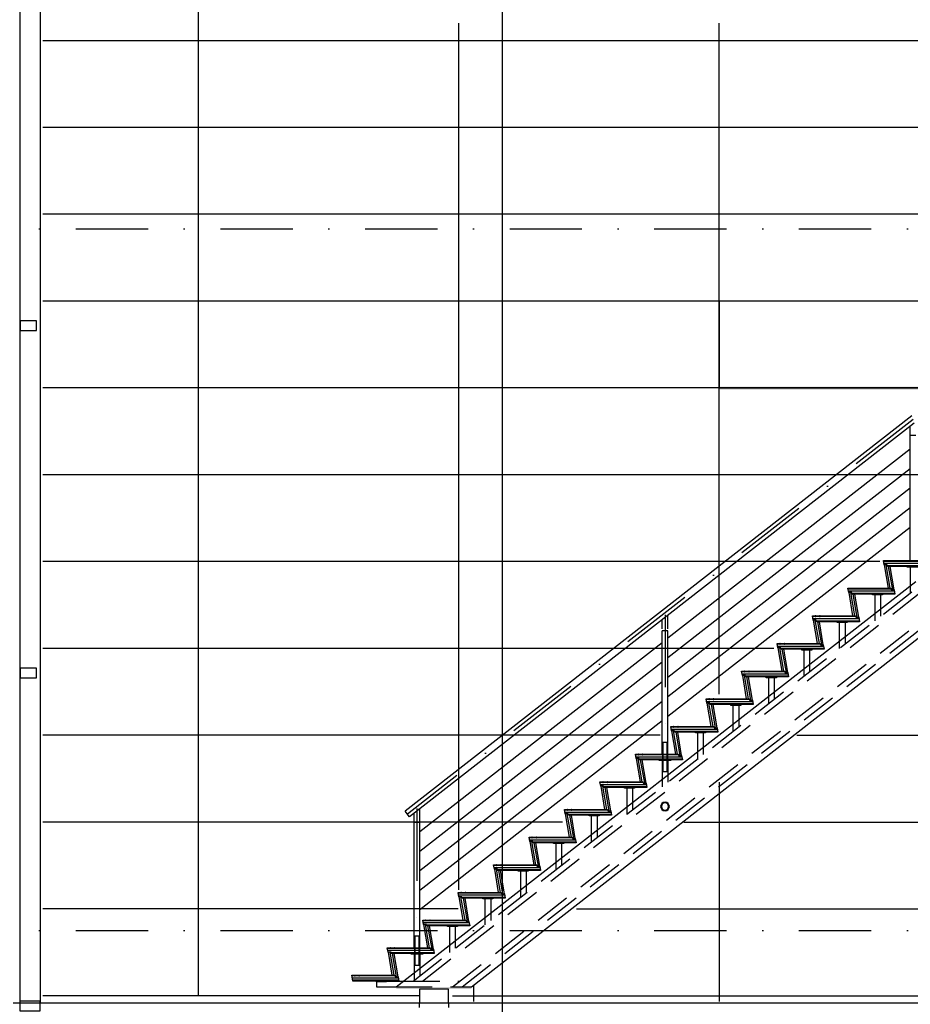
# Model space of a CAD drawing. Extents: x -19795 to 103381, y 127200 to 154480.
# Tile 8 of 76: x -4665 to 1494, y 132657 to 139461. Entities that reach past the tile are written whole.
import ezdxf

# ---------------------------------------------------------------- set-up
doc = ezdxf.new("R2010")
doc.units = 0
doc.header["$LTSCALE"] = 1000
doc.header["$MEASUREMENT"] = 0
doc.linetypes.add('DASHDOT', pattern=[1, 0.5, -0.25, 0, -0.25])
doc.linetypes.add('HIDDEN', pattern=[0.375, 0.25, -0.125])
doc.layers.add('B02', color=7, linetype='CONTINUOUS')
doc.layers.add('B03', color=7, linetype='CONTINUOUS')

# ---------------------------------------------------------------- blocks, each defined once
blk = doc.blocks.new('*X2')
at = {"layer": 'B03', "color": 5, "linetype": 'Continuous'}
for p, q in [((95.9, 61), (124.2, -100.1)), ((112.9, 51), (141.1, -110.1))]:
    blk.add_line(p, q, dxfattribs=at)
blk = doc.blocks.new('*X3')
at = {"layer": 'B03', "color": 5, "linetype": 'Continuous'}
for p, q in [((-98.7, -105), (199, -105)), ((-96.1, -120), (221.9, -120)), ((-93.4, -135), (224.6, -135))]:
    blk.add_line(p, q, dxfattribs=at)
blk = doc.blocks.new('*X4')
at = {"layer": 'B03', "color": 5, "linetype": 'Continuous'}
for p, q in [((-105.4, -45), (192.2, -45)), ((-102.8, -60), (215.2, -60)), ((-79.8, -75), (217.8, -75))]:
    blk.add_line(p, q, dxfattribs=at)
blk = doc.blocks.new('*X5')
at = {"layer": 'B03', "color": 5, "linetype": 'Continuous'}
for p, q in [((95.9, 61), (124.2, -100.1)), ((112.9, 51), (141.1, -110.1))]:
    blk.add_line(p, q, dxfattribs=at)
blk = doc.blocks.new('*X6')
at = {"layer": 'B03', "color": 5, "linetype": 'Continuous'}
for p, q in [((-105.4, -45), (192.2, -45)), ((-102.8, -60), (215.2, -60)), ((-79.8, -75), (217.8, -75))]:
    blk.add_line(p, q, dxfattribs=at)
blk = doc.blocks.new('*X7')
at = {"layer": 'B03', "color": 5, "linetype": 'Continuous'}
for p, q in [((-105.4, -45), (192.2, -45)), ((-102.8, -60), (215.2, -60)), ((-79.8, -75), (217.8, -75))]:
    blk.add_line(p, q, dxfattribs=at)
blk = doc.blocks.new('*X8')
at = {"layer": 'B03', "color": 5, "linetype": 'Continuous'}
for p, q in [((95.9, 61), (124.2, -100.1)), ((112.9, 51), (141.1, -110.1))]:
    blk.add_line(p, q, dxfattribs=at)
blk = doc.blocks.new('*X9')
at = {"layer": 'B03', "color": 5, "linetype": 'Continuous'}
for p, q in [((-105.4, -45), (192.2, -45)), ((-102.8, -60), (215.2, -60)), ((-79.8, -75), (217.8, -75))]:
    blk.add_line(p, q, dxfattribs=at)
blk = doc.blocks.new('*X10')
at = {"layer": 'B03', "color": 5, "linetype": 'Continuous'}
for p, q in [((95.9, 61), (124.2, -100.1)), ((112.9, 51), (141.1, -110.1))]:
    blk.add_line(p, q, dxfattribs=at)
blk = doc.blocks.new('*X11')
at = {"layer": 'B03', "color": 5, "linetype": 'Continuous'}
for p, q in [((-105.4, -45), (192.2, -45)), ((-102.8, -60), (215.2, -60)), ((-79.8, -75), (217.8, -75))]:
    blk.add_line(p, q, dxfattribs=at)
blk = doc.blocks.new('*X12')
at = {"layer": 'B03', "color": 5, "linetype": 'Continuous'}
for p, q in [((95.9, 61), (124.2, -100.1)), ((112.9, 51), (141.1, -110.1))]:
    blk.add_line(p, q, dxfattribs=at)
blk = doc.blocks.new('*X13')
at = {"layer": 'B03', "color": 5, "linetype": 'Continuous'}
for p, q in [((-105.4, -45), (192.2, -45)), ((-102.8, -60), (215.2, -60)), ((-79.8, -75), (217.8, -75))]:
    blk.add_line(p, q, dxfattribs=at)
blk = doc.blocks.new('*X14')
at = {"layer": 'B03', "color": 5, "linetype": 'Continuous'}
for p, q in [((95.9, 61), (124.2, -100.1)), ((112.9, 51), (141.1, -110.1))]:
    blk.add_line(p, q, dxfattribs=at)
blk = doc.blocks.new('*X15')
at = {"layer": 'B03', "color": 5, "linetype": 'Continuous'}
for p, q in [((-105.4, -45), (192.2, -45)), ((-102.8, -60), (215.2, -60)), ((-79.8, -75), (217.8, -75))]:
    blk.add_line(p, q, dxfattribs=at)
blk = doc.blocks.new('*X16')
at = {"layer": 'B03', "color": 5, "linetype": 'Continuous'}
for p, q in [((95.9, 61), (124.2, -100.1)), ((112.9, 51), (141.1, -110.1))]:
    blk.add_line(p, q, dxfattribs=at)
blk = doc.blocks.new('*X17')
at = {"layer": 'B03', "color": 5, "linetype": 'Continuous'}
for p, q in [((-105.4, -45), (192.2, -45)), ((-102.8, -60), (215.2, -60)), ((-79.8, -75), (217.8, -75))]:
    blk.add_line(p, q, dxfattribs=at)
blk = doc.blocks.new('*X18')
at = {"layer": 'B03', "color": 5, "linetype": 'Continuous'}
for p, q in [((95.9, 61), (124.2, -100.1)), ((112.9, 51), (141.1, -110.1))]:
    blk.add_line(p, q, dxfattribs=at)
blk = doc.blocks.new('*X19')
at = {"layer": 'B03', "color": 5, "linetype": 'Continuous'}
for p, q in [((-105.4, -45), (192.2, -45)), ((-102.8, -60), (215.2, -60)), ((-79.8, -75), (217.8, -75))]:
    blk.add_line(p, q, dxfattribs=at)
blk = doc.blocks.new('*X20')
at = {"layer": 'B03', "color": 5, "linetype": 'Continuous'}
for p, q in [((95.9, 61), (124.2, -100.1)), ((112.9, 51), (141.1, -110.1))]:
    blk.add_line(p, q, dxfattribs=at)
blk = doc.blocks.new('*X21')
at = {"layer": 'B03', "color": 5, "linetype": 'Continuous'}
for p, q in [((-105.4, -45), (192.2, -45)), ((-102.8, -60), (215.2, -60)), ((-79.8, -75), (217.8, -75))]:
    blk.add_line(p, q, dxfattribs=at)
blk = doc.blocks.new('*X22')
at = {"layer": 'B03', "color": 5, "linetype": 'Continuous'}
for p, q in [((95.9, 61), (124.2, -100.1)), ((112.9, 51), (141.1, -110.1))]:
    blk.add_line(p, q, dxfattribs=at)
blk = doc.blocks.new('*X23')
at = {"layer": 'B03', "color": 5, "linetype": 'Continuous'}
for p, q in [((-105.4, -45), (192.2, -45)), ((-102.8, -60), (215.2, -60)), ((-79.8, -75), (217.8, -75))]:
    blk.add_line(p, q, dxfattribs=at)
blk = doc.blocks.new('*X24')
at = {"layer": 'B03', "color": 5, "linetype": 'Continuous'}
for p, q in [((95.9, 61), (124.2, -100.1)), ((112.9, 51), (141.1, -110.1))]:
    blk.add_line(p, q, dxfattribs=at)
blk = doc.blocks.new('*X25')
at = {"layer": 'B03', "color": 5, "linetype": 'Continuous'}
for p, q in [((-105.4, -45), (192.2, -45)), ((-102.8, -60), (215.2, -60)), ((-79.8, -75), (217.8, -75))]:
    blk.add_line(p, q, dxfattribs=at)
blk = doc.blocks.new('*X26')
at = {"layer": 'B03', "color": 5, "linetype": 'Continuous'}
for p, q in [((95.9, 61), (124.2, -100.1)), ((112.9, 51), (141.1, -110.1))]:
    blk.add_line(p, q, dxfattribs=at)
blk = doc.blocks.new('*X27')
at = {"layer": 'B03', "color": 5, "linetype": 'Continuous'}
for p, q in [((-105.4, -45), (192.2, -45)), ((-102.8, -60), (215.2, -60)), ((-79.8, -75), (217.8, -75))]:
    blk.add_line(p, q, dxfattribs=at)
blk = doc.blocks.new('*X28')
at = {"layer": 'B03', "color": 5, "linetype": 'Continuous'}
for p, q in [((95.9, 61), (124.2, -100.1)), ((112.9, 51), (141.1, -110.1))]:
    blk.add_line(p, q, dxfattribs=at)
blk = doc.blocks.new('*X29')
at = {"layer": 'B03', "color": 5, "linetype": 'Continuous'}
for p, q in [((-105.4, -45), (192.2, -45)), ((-102.8, -60), (215.2, -60)), ((-79.8, -75), (217.8, -75))]:
    blk.add_line(p, q, dxfattribs=at)
blk = doc.blocks.new('*X30')
at = {"layer": 'B03', "color": 5, "linetype": 'Continuous'}
for p, q in [((95.9, 61), (124.2, -100.1)), ((112.9, 51), (141.1, -110.1))]:
    blk.add_line(p, q, dxfattribs=at)
blk = doc.blocks.new('*X31')
at = {"layer": 'B03', "color": 5, "linetype": 'Continuous'}
for p, q in [((-105.4, -45), (1232.2, -45)), ((-102.8, -60), (1255.2, -60)), ((-79.8, -75), (1257.8, -75))]:
    blk.add_line(p, q, dxfattribs=at)
blk = doc.blocks.new('*X32')
at = {"layer": 'B03', "color": 5, "linetype": 'Continuous'}
for p, q in [((95.9, 61), (124.2, -100.1)), ((112.9, 51), (141.1, -110.1))]:
    blk.add_line(p, q, dxfattribs=at)

msp = doc.modelspace()

# ---------------------------------------------------------------- linework, layer by layer
at = {"layer": 'B02', "color": 5, "linetype": 'Continuous'}
msp.add_line((-1327.5, 151594.9), (-1327.5, 127199.6), dxfattribs=at)
at = {"layer": 'B02', "color": 5, "linetype": 'DASHDOT'}
for p, q in [((-16278, 138016), (88502.6, 138016)), ((-16278, 133166), (88502.6, 133166)), ((-19711.4, 132666), (91614.6, 132666))]:
    msp.add_line(p, q, dxfattribs=at)
at = {"layer": 'B03', "color": 1, "linetype": 'Continuous'}
for p, q in [((-4662.5, 147319.2), (-4662.5, 132666)), ((-4523.5, 147319.2), (-4523.5, 132666)), ((1503.9, 136723.1), (-1999, 133991.3)), ((1521.1, 136673.1), (-1968.2, 133951.8)), ((1492.5, 136588.1), (1492.5, 136650.8)), ((1492.5, 135723.1), (1492.5, 136588.1)), ((1532.5, 136588.1), (1492.5, 136588.1)), ((1492.5, 136492.5), (-182.5, 135186.2)), ((1492.5, 136357.5), (-182.5, 135051.2)), ((1492.5, 136222.5), (-182.5, 134916.2)), ((1492.5, 136087.5), (-182.5, 134781.2)), ((1492.5, 135952.5), (-182.5, 134646.2)), ((1492.5, 135678.1), (1492.5, 135554.8)), ((1247.5, 135487), (1247.5, 135357.5)), ((1287.5, 135487), (1287.5, 135388.7)), ((-182.5, 135250.6), (-182.5, 135344.5)), ((-222.5, 135250.6), (-222.5, 135313.3)), ((1002.5, 135296), (1002.5, 135166.4)), ((1042.5, 135296), (1042.5, 135197.6)), ((-222.5, 134385.6), (-222.5, 135237.5)), ((-182.5, 135237.5), (-222.5, 135237.5)), ((-182.5, 134385.6), (-182.5, 135237.5)), ((-222.5, 135155), (-1897.5, 133848.7)), ((757.5, 135104.9), (757.5, 134975.3)), ((797.5, 135104.9), (797.5, 135006.5)), ((-222.5, 135020), (-1897.5, 133713.7)), ((-222.5, 134885), (-1897.5, 133578.7)), ((512.5, 134913.8), (512.5, 134784.3)), ((552.5, 134913.8), (552.5, 134815.5)), ((-222.5, 134750), (-1897.5, 133443.7)), ((267.5, 134722.7), (267.5, 134593.2)), ((307.5, 134722.7), (307.5, 134624.4)), ((-222.5, 134615), (-1897.5, 133308.7)), ((22.5, 134531.7), (22.5, 134402.1)), ((62.5, 134531.7), (62.5, 134433.3)), ((-222.5, 134340.6), (-222.5, 134217.3)), ((-182.5, 134340.6), (-182.5, 134247.4)), ((-467.5, 134149.5), (-467.5, 134020)), ((-427.5, 134149.5), (-427.5, 134051.2)), ((-1968.2, 133951.8), (-1999, 133991.3)), ((-1937.5, 133913.1), (-1937.5, 133975.8)), ((-1897.5, 133913.1), (-1897.5, 134007)), ((-1937.5, 133048.1), (-1937.5, 133913.1)), ((-1897.5, 133913.1), (-1937.5, 133913.1)), ((-1897.5, 133048.1), (-1897.5, 133913.1)), ((-712.5, 133958.5), (-712.5, 133828.9)), ((-672.5, 133958.5), (-672.5, 133860.1)), ((-957.5, 133767.4), (-957.5, 133637.9)), ((-917.5, 133767.4), (-917.5, 133669)), ((-1202.5, 133576.3), (-1202.5, 133446.8)), ((-1162.5, 133576.3), (-1162.5, 133478)), ((-1447.5, 133385.2), (-1447.5, 133255.7)), ((-1407.5, 133385.2), (-1407.5, 133286.9)), ((-1692.5, 133194.2), (-1692.5, 133064.6)), ((-1652.5, 133194.2), (-1652.5, 133095.8)), ((-1937.5, 133003.1), (-1937.5, 132879.8)), ((-1897.5, 133003.1), (-1897.5, 132909.9)), ((-2197.5, 132817), (-2197.5, 132777)), ((-2197.5, 132817), (-2010, 132817)), ((-2197.5, 132777), (-2061.3, 132777)), ((-4522.5, 132666), (8222.5, 132666))]:
    msp.add_line(p, q, dxfattribs=at)
at = {"layer": 'B03', "color": 5, "linetype": 'Continuous'}
for p, q in [((-3427.5, 132716), (-3427.5, 147234)), ((-1627.5, 133447), (-1627.5, 139436)), ((172.5, 134800), (172.5, 139436)), ((5570.8, 139316), (-4503.5, 139316)), ((5572.5, 138716), (-4503.5, 138716)), ((5572.5, 138116), (-4503.5, 138116)), ((4785, 137516), (-4503.5, 137516)), ((4063, 136916), (-4503.5, 136916)), ((3324, 136316), (-4503.5, 136316)), ((1284, 135716), (-4503.5, 135716)), ((1307.5, 135723.1), (2592.5, 135723.1)), ((1308, 135720.1), (2645.7, 135720.1)), ((1310.7, 135705.1), (2668.6, 135705.1)), ((1324.4, 135693.1), (1352.6, 135532)), ((1333.7, 135690.1), (2671.3, 135690.1)), ((1341.3, 135683.1), (1369.6, 135522)), ((1063, 135529), (1360.7, 135529)), ((1065.7, 135514), (1383.6, 135514)), ((1079.4, 135502), (1107.6, 135341)), ((1088.7, 135499), (1386.3, 135499)), ((1096.3, 135492), (1124.6, 135331)), ((818, 135337.9), (1115.7, 135337.9)), ((820.7, 135322.9), (1138.6, 135322.9)), ((834.4, 135311), (862.6, 135149.9)), ((843.7, 135307.9), (1141.3, 135307.9)), ((851.3, 135301), (879.6, 135139.9)), ((573, 135146.9), (870.7, 135146.9)), ((549, 135116), (-4503.5, 135116)), ((575.7, 135131.9), (893.6, 135131.9)), ((589.4, 135119.9), (617.6, 134958.8)), ((598.7, 135116.9), (896.3, 135116.9)), ((606.3, 135109.9), (634.6, 134948.8)), ((328, 134955.8), (625.7, 134955.8)), ((330.7, 134940.8), (648.6, 134940.8)), ((344.4, 134928.8), (372.6, 134767.7)), ((353.7, 134925.8), (651.3, 134925.8)), ((361.3, 134918.8), (389.6, 134757.7)), ((83, 134764.7), (380.7, 134764.7)), ((85.7, 134749.7), (403.6, 134749.7)), ((99.4, 134737.7), (127.6, 134576.7)), ((108.7, 134734.7), (406.3, 134734.7)), ((116.3, 134727.7), (144.6, 134566.7)), ((-162, 134573.7), (135.7, 134573.7)), ((-159.3, 134558.7), (158.6, 134558.7)), ((-145.6, 134546.7), (-117.4, 134385.6)), ((-136.3, 134543.7), (161.3, 134543.7)), ((-128.7, 134536.7), (-100.4, 134375.6)), ((-235, 134516), (-4503.5, 134516)), ((710, 134516), (5572.5, 134516)), ((-407, 134382.6), (-109.3, 134382.6)), ((-404.3, 134367.6), (-86.4, 134367.6)), ((-390.6, 134355.6), (-362.4, 134194.5)), ((-381.3, 134352.6), (-83.7, 134352.6)), ((-373.7, 134345.6), (-345.4, 134184.5)), ((-652, 134191.5), (-354.3, 134191.5)), ((172.5, 134193), (172.5, 132676)), ((-649.3, 134176.5), (-331.4, 134176.5)), ((-635.6, 134164.5), (-607.4, 134003.5)), ((-626.3, 134161.5), (-328.7, 134161.5)), ((-618.7, 134154.5), (-590.4, 133993.5)), ((-897, 134000.5), (-599.3, 134000.5)), ((-894.3, 133985.5), (-576.4, 133985.5)), ((-912, 133916), (-4503.5, 133916)), ((-880.6, 133973.5), (-852.4, 133812.4)), ((-871.3, 133970.5), (-573.7, 133970.5)), ((-863.7, 133963.5), (-835.4, 133802.4)), ((-72, 133916), (5572.5, 133916)), ((-1142, 133809.4), (-844.3, 133809.4)), ((-1139.3, 133794.4), (-821.4, 133794.4)), ((-1125.6, 133782.4), (-1097.4, 133621.3)), ((-1116.3, 133779.4), (-818.7, 133779.4)), ((-1108.7, 133772.4), (-1080.4, 133611.3)), ((-1387, 133618.3), (-1089.3, 133618.3)), ((-1384.3, 133603.3), (-1066.4, 133603.3)), ((-1370.6, 133591.3), (-1342.4, 133430.2)), ((-1361.3, 133588.3), (-1063.7, 133588.3)), ((-1353.7, 133581.3), (-1325.4, 133420.2)), ((-1632, 133427.2), (-1334.3, 133427.2)), ((-1629.3, 133412.2), (-1311.4, 133412.2)), ((-1615.6, 133400.2), (-1587.4, 133239.2)), ((-1606.3, 133397.2), (-1308.7, 133397.2)), ((-1598.7, 133390.2), (-1570.4, 133229.2)), ((-1632, 133316), (-4503.5, 133316)), ((-815, 133316), (5572.5, 133316)), ((-1877, 133236.2), (-1579.3, 133236.2)), ((-1874.3, 133221.2), (-1556.4, 133221.2)), ((-1860.6, 133209.2), (-1832.4, 133048.1)), ((-1851.3, 133206.2), (-1553.7, 133206.2)), ((-1843.7, 133199.2), (-1815.4, 133038.1)), ((-2122, 133045.1), (-1824.3, 133045.1)), ((-2119.3, 133030.1), (-1801.4, 133030.1)), ((-2105.6, 133018.1), (-2077.4, 132857)), ((-2096.3, 133015.1), (-1798.7, 133015.1)), ((-2088.7, 133008.1), (-2060.4, 132847)), ((-2367.2, 132855.5), (-2069.6, 132855.5)), ((-2364.6, 132840.5), (-2046.6, 132840.5)), ((-2362, 132825.5), (-2044, 132825.5)), ((-1526.5, 132790), (-1526.5, 132676)), ((-1904, 132716), (-4503.5, 132716)), ((-1671, 132716), (5572.5, 132716))]:
    msp.add_line(p, q, dxfattribs=at)
at = {"layer": 'B03', "color": 5, "linetype": 'DASHDOT'}
for p, q in [((1512.5, 136698.1), (-1983.6, 133971.5)), ((-202.5, 135347.5), (-202.5, 134385.6)), ((-1917.5, 134010), (-1917.5, 133048.1))]:
    msp.add_line(p, q, dxfattribs=at)
at = {"layer": 'B03', "color": 7, "linetype": 'Continuous'}
for p, q in [((-2061.3, 132777), (1532.5, 135579.7)), ((-1540.9, 132777), (1642.5, 135259.7))]:
    msp.add_line(p, q, dxfattribs=at)
at = {"layer": 'B03', "color": 1, "linetype": 'HIDDEN'}
for p, q in [((1492.5, 135554.8), (1492.5, 135497.8)), ((-1944.9, 132817), (1546.2, 135539.7)), ((-1879.9, 132817), (1560, 135499.7)), ((-1671, 132777), (1615, 135339.7)), ((1247.5, 135357.5), (1247.5, 135306.8)), ((1287.5, 135388.7), (1287.5, 135338)), ((-1606, 132777), (1628.8, 135299.7)), ((1002.5, 135166.4), (1002.5, 135115.7)), ((1042.5, 135197.6), (1042.5, 135146.9)), ((797.5, 135006.5), (797.5, 134955.8)), ((757.5, 134975.3), (757.5, 134924.6)), ((552.5, 134815.5), (552.5, 134764.7)), ((512.5, 134784.3), (512.5, 134733.5)), ((267.5, 134593.2), (267.5, 134542.5)), ((307.5, 134624.4), (307.5, 134573.7)), ((22.5, 134402.1), (22.5, 134351.4)), ((62.5, 134433.3), (62.5, 134382.6)), ((-222.5, 134217.3), (-222.5, 134160.3)), ((-182.5, 134247.4), (-182.5, 134191.5)), ((-427.5, 134051.2), (-427.5, 134000.5)), ((-467.5, 134020), (-467.5, 133969.3)), ((-672.5, 133860.1), (-672.5, 133809.4)), ((-712.5, 133828.9), (-712.5, 133778.2)), ((-957.5, 133637.9), (-957.5, 133587.1)), ((-917.5, 133669), (-917.5, 133618.3)), ((-1202.5, 133446.8), (-1202.5, 133396)), ((-1162.5, 133478), (-1162.5, 133427.2)), ((-1447.5, 133255.7), (-1447.5, 133205)), ((-1407.5, 133286.9), (-1407.5, 133236.2)), ((-1652.5, 133095.8), (-1652.5, 133045.1)), ((-1692.5, 133064.6), (-1692.5, 133013.9)), ((-1897.5, 132909.9), (-1897.5, 132854)), ((-1937.5, 132879.8), (-1937.5, 132822.8)), ((-2061.3, 132777), (-1540.9, 132777)), ((-2010, 132817), (-1619.7, 132817)), ((-1899.2, 132635.5), (-1899.2, 132667.2)), ((-1699.2, 132667.2), (-1699.2, 132635.5))]:
    msp.add_line(p, q, dxfattribs=at)
at = {"layer": 'B03', "color": 7, "linetype": 'HIDDEN'}
for p, q in [((-219.5, 134385.6), (-219.5, 134345.6)), ((-185.5, 134385.6), (-185.5, 134345.6)), ((-1934.5, 133048.1), (-1934.5, 133008.1)), ((-1900.5, 133048.1), (-1900.5, 133008.1))]:
    msp.add_line(p, q, dxfattribs=at)
at = {"layer": 'B03', "color": 2, "linetype": 'Continuous'}
for p, q in [((-202.5, 134053.7), (-202.5, 134048.7)), ((-202.5, 134048.7), (-202.5, 134053.7))]:
    msp.add_line(p, q, dxfattribs=at)
at = {"layer": 'B03', "color": 1, "linetype": 'Continuous'}
for points in [[(172.5, 136916), (1972.5, 136916), (1972.5, 137516), (172.5, 137516)], [(1552.5, 135678.1), (1472.5, 135678.1), (1472.5, 135683.1), (1552.5, 135683.1)], [(1302.5, 135487), (1232.5, 135487), (1232.5, 135492), (1302.5, 135492)], [(1057.5, 135296), (987.5, 135296), (987.5, 135301), (1057.5, 135301)], [(812.5, 135104.9), (742.5, 135104.9), (742.5, 135109.9), (812.5, 135109.9)], [(567.5, 134913.8), (497.5, 134913.8), (497.5, 134918.8), (567.5, 134918.8)], [(322.5, 134722.7), (252.5, 134722.7), (252.5, 134727.7), (322.5, 134727.7)], [(77.5, 134531.7), (7.5, 134531.7), (7.5, 134536.7), (77.5, 134536.7)], [(-162.5, 134340.6), (-242.5, 134340.6), (-242.5, 134345.6), (-162.5, 134345.6)], [(-412.5, 134149.5), (-482.5, 134149.5), (-482.5, 134154.5), (-412.5, 134154.5)], [(-657.5, 133958.5), (-727.5, 133958.5), (-727.5, 133963.5), (-657.5, 133963.5)], [(-902.5, 133767.4), (-972.5, 133767.4), (-972.5, 133772.4), (-902.5, 133772.4)], [(-1147.5, 133576.3), (-1217.5, 133576.3), (-1217.5, 133581.3), (-1147.5, 133581.3)], [(-1392.5, 133385.2), (-1462.5, 133385.2), (-1462.5, 133390.2), (-1392.5, 133390.2)], [(-1637.5, 133194.2), (-1707.5, 133194.2), (-1707.5, 133199.2), (-1637.5, 133199.2)], [(-1877.5, 133003.1), (-1957.5, 133003.1), (-1957.5, 133008.1), (-1877.5, 133008.1)], [(-2127.5, 132812), (-2197.5, 132812), (-2197.5, 132817), (-2127.5, 132817)]]:
    msp.add_lwpolyline(points, close=True, dxfattribs=at)
at = {"layer": 'B03', "color": 7, "linetype": 'Continuous'}
for points in [[(-4661.5, 137312.4), (-4547.5, 137312.4), (-4547.5, 137379.4), (-4661.5, 137379.4)], [(1307.5, 135723.1), (1384.8, 135723.1), (2645.2, 135723.1), (2646.9, 135713.1), (2667.2, 135713.1), (2672.5, 135683.1), (1334.9, 135683.1), (1333.2, 135693.1), (1312.8, 135693.1)], [(1312.8, 135693.1), (1339.8, 135532), (1360.2, 135532), (1361.9, 135522), (1382.2, 135522), (1355.1, 135683.1), (1334.9, 135683.1), (1333.2, 135693.1)], [(1062.5, 135532), (1339.8, 135532), (1360.2, 135532), (1361.9, 135522), (1382.2, 135522), (1387.5, 135492), (1089.9, 135492), (1088.2, 135502), (1067.8, 135502)], [(1067.8, 135502), (1094.8, 135341), (1115.2, 135341), (1116.9, 135331), (1137.2, 135331), (1110.1, 135492), (1089.9, 135492), (1088.2, 135502)], [(817.5, 135341), (1094.8, 135341), (1115.2, 135341), (1116.9, 135331), (1137.2, 135331), (1142.5, 135301), (844.9, 135301), (843.2, 135311), (822.8, 135311)], [(822.8, 135311), (849.8, 135149.9), (870.2, 135149.9), (871.9, 135139.9), (892.2, 135139.9), (865.1, 135301), (844.9, 135301), (843.2, 135311)], [(572.5, 135149.9), (849.9, 135149.9), (870.2, 135149.9), (871.9, 135139.9), (892.2, 135139.9), (897.5, 135109.9), (599.9, 135109.9), (598.2, 135119.9), (577.8, 135119.9)], [(577.8, 135119.9), (604.8, 134958.8), (625.2, 134958.8), (626.9, 134948.8), (647.2, 134948.8), (620.1, 135109.9), (599.9, 135109.9), (598.2, 135119.9)], [(-4661.5, 134912.4), (-4547.5, 134912.4), (-4547.5, 134979.4), (-4661.5, 134979.4)], [(327.5, 134958.8), (604.9, 134958.8), (625.2, 134958.8), (626.9, 134948.8), (647.2, 134948.8), (652.5, 134918.8), (354.9, 134918.8), (353.2, 134928.8), (332.8, 134928.8)], [(332.8, 134928.8), (359.8, 134767.7), (380.2, 134767.7), (381.9, 134757.7), (402.2, 134757.7), (375.1, 134918.8), (354.9, 134918.8), (353.2, 134928.8)], [(82.5, 134767.7), (359.9, 134767.7), (380.2, 134767.7), (381.9, 134757.7), (402.2, 134757.7), (407.5, 134727.7), (109.9, 134727.7), (108.2, 134737.7), (87.8, 134737.7)], [(87.8, 134737.7), (114.8, 134576.7), (135.2, 134576.7), (136.9, 134566.7), (157.2, 134566.7), (130.1, 134727.7), (109.9, 134727.7), (108.2, 134737.7)], [(-162.5, 134576.7), (114.8, 134576.7), (135.2, 134576.7), (136.9, 134566.7), (157.2, 134566.7), (162.5, 134536.7), (-135.1, 134536.7), (-136.8, 134546.7), (-157.2, 134546.7)], [(-157.2, 134546.7), (-130.2, 134385.6), (-109.8, 134385.6), (-108.1, 134375.6), (-87.8, 134375.6), (-114.9, 134536.7), (-135.1, 134536.7), (-136.8, 134546.7)], [(-407.5, 134385.6), (-130.2, 134385.6), (-109.8, 134385.6), (-108.1, 134375.6), (-87.8, 134375.6), (-82.5, 134345.6), (-380.1, 134345.6), (-381.8, 134355.6), (-402.2, 134355.6)], [(-402.2, 134355.6), (-375.2, 134194.5), (-354.8, 134194.5), (-353.1, 134184.5), (-332.8, 134184.5), (-359.9, 134345.6), (-380.1, 134345.6), (-381.8, 134355.6)], [(-652.5, 134194.5), (-375.1, 134194.5), (-354.8, 134194.5), (-353.1, 134184.5), (-332.8, 134184.5), (-327.5, 134154.5), (-625.1, 134154.5), (-626.8, 134164.5), (-647.2, 134164.5)], [(-647.2, 134164.5), (-620.2, 134003.5), (-599.8, 134003.5), (-598.1, 133993.5), (-577.8, 133993.5), (-604.9, 134154.5), (-625.1, 134154.5), (-626.8, 134164.5)], [(-897.5, 134003.5), (-620.1, 134003.5), (-599.8, 134003.5), (-598.1, 133993.5), (-577.8, 133993.5), (-572.5, 133963.5), (-870.1, 133963.5), (-871.8, 133973.5), (-892.2, 133973.5)], [(-892.2, 133973.5), (-865.2, 133812.4), (-844.8, 133812.4), (-843.1, 133802.4), (-822.8, 133802.4), (-849.9, 133963.5), (-870.1, 133963.5), (-871.8, 133973.5)], [(-1142.5, 133812.4), (-865.1, 133812.4), (-844.8, 133812.4), (-843.1, 133802.4), (-822.8, 133802.4), (-817.5, 133772.4), (-1115.1, 133772.4), (-1116.8, 133782.4), (-1137.2, 133782.4)], [(-1137.2, 133782.4), (-1110.2, 133621.3), (-1089.8, 133621.3), (-1088.1, 133611.3), (-1067.8, 133611.3), (-1094.9, 133772.4), (-1115.1, 133772.4), (-1116.8, 133782.4)], [(-1387.5, 133621.3), (-1110.2, 133621.3), (-1089.8, 133621.3), (-1088.1, 133611.3), (-1067.8, 133611.3), (-1062.5, 133581.3), (-1360.1, 133581.3), (-1361.8, 133591.3), (-1382.2, 133591.3)], [(-1382.2, 133591.3), (-1355.2, 133430.2), (-1334.8, 133430.2), (-1333.1, 133420.2), (-1312.8, 133420.2), (-1339.9, 133581.3), (-1360.1, 133581.3), (-1361.8, 133591.3)], [(-1632.5, 133430.2), (-1355.2, 133430.2), (-1334.8, 133430.2), (-1333.1, 133420.2), (-1312.8, 133420.2), (-1307.5, 133390.2), (-1605.1, 133390.2), (-1606.8, 133400.2), (-1627.2, 133400.2)], [(-1627.2, 133400.2), (-1600.2, 133239.2), (-1579.8, 133239.2), (-1578.1, 133229.2), (-1557.8, 133229.2), (-1584.9, 133390.2), (-1605.1, 133390.2), (-1606.8, 133400.2)], [(-1877.5, 133239.2), (-1600.2, 133239.2), (-1579.8, 133239.2), (-1578.1, 133229.2), (-1557.8, 133229.2), (-1552.5, 133199.2), (-1850.1, 133199.2), (-1851.8, 133209.2), (-1872.2, 133209.2)], [(-1872.2, 133209.2), (-1845.2, 133048.1), (-1824.8, 133048.1), (-1823.1, 133038.1), (-1802.8, 133038.1), (-1829.9, 133199.2), (-1850.1, 133199.2), (-1851.8, 133209.2)], [(-2122.5, 133048.1), (-1845.2, 133048.1), (-1824.8, 133048.1), (-1823.1, 133038.1), (-1802.8, 133038.1), (-1797.5, 133008.1), (-2095.1, 133008.1), (-2096.8, 133018.1), (-2117.2, 133018.1)], [(-2117.2, 133018.1), (-2090.2, 132857), (-2069.8, 132857), (-2068.1, 132847), (-2047.8, 132847), (-2074.9, 133008.1), (-2095.1, 133008.1), (-2096.8, 133018.1)], [(-2367.5, 132857), (-2090.2, 132857), (-2069.8, 132857), (-2068.1, 132847), (-2047.8, 132847), (-2042.5, 132817), (-2360.5, 132817)], [(-4662.5, 132679), (-4662.5, 132612), (-4523.5, 132612), (-4523.5, 132679)]]:
    msp.add_lwpolyline(points, close=True, dxfattribs=at)
at = {"layer": 'B03', "color": 1, "linetype": 'HIDDEN'}
for points in [[(-187.5, 134465.6), (-217.5, 134465.6), (-217.5, 134265.6), (-187.5, 134265.6)], [(-1902.5, 133128.1), (-1932.5, 133128.1), (-1932.5, 132928.1), (-1902.5, 132928.1)]]:
    msp.add_lwpolyline(points, close=True, dxfattribs=at)
at = {"layer": 'B03', "color": 1, "linetype": 'Continuous'}
msp.add_lwpolyline([(-1699.2, 132667.2), (-1699.2, 132762), (-1899.2, 132762), (-1899.2, 132667.2)], dxfattribs=at)
at = {"layer": 'B03', "color": 2, "linetype": 'Continuous'}
for radius, start, end in [(30, 90, 270), (25, 90, 270), (30, 270, 90), (25, 270, 90)]:
    msp.add_arc((-202.5, 134023.7), radius, start, end, dxfattribs=at)
at = {"layer": 'B03', "color": 1, "linetype": 'Continuous'}
msp.add_solid([(172.5, 136904), (1972.5, 136904), (172.5, 136924), (1972.5, 136924)], dxfattribs=at)
at = {"layer": 'B03', "color": 2, "linetype": 'Continuous'}
for points in [[(1325.5, 135728.1), (1330.5, 135728.1), (1325.5, 135713.1), (1330.5, 135713.1)], [(1355.5, 135728.1), (1360.5, 135728.1), (1355.5, 135713.1), (1360.5, 135713.1)], [(1080.5, 135537), (1085.5, 135537), (1080.5, 135522), (1085.5, 135522)], [(1110.5, 135537), (1115.5, 135537), (1110.5, 135522), (1115.5, 135522)], [(835.5, 135346), (840.5, 135346), (835.5, 135331), (840.5, 135331)], [(865.5, 135346), (870.5, 135346), (865.5, 135331), (870.5, 135331)], [(590.5, 135154.9), (595.5, 135154.9), (590.5, 135139.9), (595.5, 135139.9)], [(620.5, 135154.9), (625.5, 135154.9), (620.5, 135139.9), (625.5, 135139.9)], [(345.5, 134963.8), (350.5, 134963.8), (345.5, 134948.8), (350.5, 134948.8)], [(375.5, 134963.8), (380.5, 134963.8), (375.5, 134948.8), (380.5, 134948.8)], [(100.5, 134772.7), (105.5, 134772.7), (100.5, 134757.7), (105.5, 134757.7)], [(130.5, 134772.7), (135.5, 134772.7), (130.5, 134757.7), (135.5, 134757.7)], [(-144.5, 134581.7), (-139.5, 134581.7), (-144.5, 134566.7), (-139.5, 134566.7)], [(-114.5, 134581.7), (-109.5, 134581.7), (-114.5, 134566.7), (-109.5, 134566.7)], [(-389.5, 134390.6), (-384.5, 134390.6), (-389.5, 134375.6), (-384.5, 134375.6)], [(-359.5, 134390.6), (-354.5, 134390.6), (-359.5, 134375.6), (-354.5, 134375.6)], [(-634.5, 134199.5), (-629.5, 134199.5), (-634.5, 134184.5), (-629.5, 134184.5)], [(-604.5, 134199.5), (-599.5, 134199.5), (-604.5, 134184.5), (-599.5, 134184.5)], [(-232.5, 134023.7), (-214, 134051.5), (-225.6, 134033.3)], [(-232.5, 134023.7), (-223.7, 134045), (-214, 134051.5)], [(-232.5, 134023.7), (-230.2, 134035.2), (-223.7, 134045)], [(-214, 134051.5), (-220.2, 134041.4), (-225.6, 134033.3)], [(-214, 134051.5), (-212.1, 134046.8), (-220.2, 134041.4)], [(-214, 134051.5), (-202.5, 134053.7), (-202.5, 134048.7)], [(-214, 134051.5), (-202.5, 134048.7), (-212.1, 134046.8)], [(-192.9, 134046.8), (-202.5, 134053.7), (-191, 134051.5)], [(-192.9, 134046.8), (-202.5, 134048.7), (-202.5, 134053.7)], [(-192.9, 134046.8), (-191, 134051.5), (-181.3, 134045)], [(-184.8, 134041.4), (-192.9, 134046.8), (-174.8, 134035.2)], [(-192.9, 134046.8), (-181.3, 134045), (-174.8, 134035.2)], [(-879.5, 134008.5), (-874.5, 134008.5), (-879.5, 133993.5), (-874.5, 133993.5)], [(-849.5, 134008.5), (-844.5, 134008.5), (-849.5, 133993.5), (-844.5, 133993.5)], [(-232.5, 134023.7), (-225.6, 134033.3), (-227.5, 134023.7)], [(-214, 133996), (-232.5, 134023.7), (-220.2, 134006.1)], [(-232.5, 134023.7), (-225.6, 134014.2), (-220.2, 134006.1)], [(-232.5, 134023.7), (-227.5, 134023.7), (-225.6, 134014.2)], [(-214, 133996), (-230.2, 134012.3), (-232.5, 134023.7)], [(-214, 133996), (-223.7, 134002.5), (-230.2, 134012.3)], [(-214, 133996), (-220.2, 134006.1), (-212.1, 134000.6)], [(-181.3, 134002.5), (-214, 133996), (-192.9, 134000.6)], [(-181.3, 134002.5), (-202.5, 133993.7), (-214, 133996)], [(-214, 133996), (-202.5, 133998.7), (-192.9, 134000.6)], [(-214, 133996), (-212.1, 134000.6), (-202.5, 133998.7)], [(-181.3, 134002.5), (-191, 133996), (-202.5, 133993.7)], [(-181.3, 134002.5), (-192.9, 134000.6), (-184.8, 134006.1)], [(-179.4, 134033.3), (-184.8, 134041.4), (-174.8, 134035.2)], [(-181.3, 134002.5), (-184.8, 134006.1), (-179.4, 134014.2)], [(-177.5, 134023.7), (-174.8, 134035.2), (-181.3, 134002.5)], [(-174.8, 134035.2), (-174.8, 134012.3), (-181.3, 134002.5)], [(-181.3, 134002.5), (-179.4, 134014.2), (-177.5, 134023.7)], [(-177.5, 134023.7), (-179.4, 134033.3), (-174.8, 134035.2)], [(-174.8, 134035.2), (-172.5, 134023.7), (-174.8, 134012.3)], [(-1124.5, 133817.4), (-1119.5, 133817.4), (-1124.5, 133802.4), (-1119.5, 133802.4)], [(-1094.5, 133817.4), (-1089.5, 133817.4), (-1094.5, 133802.4), (-1089.5, 133802.4)], [(-1369.5, 133626.3), (-1364.5, 133626.3), (-1369.5, 133611.3), (-1364.5, 133611.3)], [(-1339.5, 133626.3), (-1334.5, 133626.3), (-1339.5, 133611.3), (-1334.5, 133611.3)], [(-1614.5, 133435.2), (-1609.5, 133435.2), (-1614.5, 133420.2), (-1609.5, 133420.2)], [(-1584.5, 133435.2), (-1579.5, 133435.2), (-1584.5, 133420.2), (-1579.5, 133420.2)], [(-1859.5, 133244.2), (-1854.5, 133244.2), (-1859.5, 133229.2), (-1854.5, 133229.2)], [(-1829.5, 133244.2), (-1824.5, 133244.2), (-1829.5, 133229.2), (-1824.5, 133229.2)], [(-2104.5, 133053.1), (-2099.5, 133053.1), (-2104.5, 133038.1), (-2099.5, 133038.1)], [(-2074.5, 133053.1), (-2069.5, 133053.1), (-2074.5, 133038.1), (-2069.5, 133038.1)], [(-2349.5, 132862), (-2344.5, 132862), (-2349.5, 132847), (-2344.5, 132847)], [(-2319.5, 132862), (-2314.5, 132862), (-2319.5, 132847), (-2314.5, 132847)], [(-2061.3, 132777), (-1540.9, 132777), (-2061.3, 132762), (-1540.9, 132762)]]:
    msp.add_solid(points, dxfattribs=at)

# ---------------------------------------------------------------- block references
at = {"layer": 'B03', "color": 7, "linetype": 'Continuous'}
for name, p in [('*X31', (1413.5, 135765.1)), ('*X32', (1228.5, 135632.1)), ('*X29', (1168.5, 135574)), ('*X30', (983.5, 135441)), ('*X27', (923.5, 135382.9)), ('*X28', (738.5, 135249.9)), ('*X25', (678.5, 135191.9)), ('*X26', (493.5, 135058.9)), ('*X23', (433.5, 135000.8)), ('*X24', (248.5, 134867.8)), ('*X21', (188.5, 134809.7)), ('*X22', (3.5, 134676.7)), ('*X19', (-56.5, 134618.7)), ('*X20', (-241.5, 134485.7)), ('*X17', (-301.5, 134427.6)), ('*X18', (-486.5, 134294.6)), ('*X15', (-546.5, 134236.5)), ('*X16', (-731.5, 134103.5)), ('*X13', (-791.5, 134045.5)), ('*X14', (-976.5, 133912.5)), ('*X11', (-1036.5, 133854.4)), ('*X12', (-1221.5, 133721.4)), ('*X9', (-1281.5, 133663.3)), ('*X10', (-1466.5, 133530.3)), ('*X7', (-1526.5, 133472.2)), ('*X8', (-1711.5, 133339.2)), ('*X6', (-1771.5, 133281.2)), ('*X5', (-1956.5, 133148.2)), ('*X4', (-2016.5, 133090.1)), ('*X2', (-2201.5, 132957.1)), ('*X3', (-2268.5, 132960.5))]:
    msp.add_blockref(name, p, dxfattribs=at)

doc.saveas('drawing.dxf')
